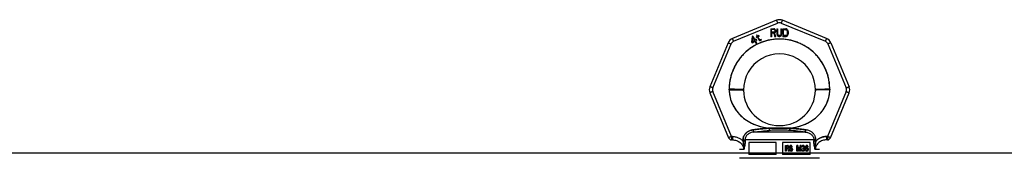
# Model space of a CAD drawing. Header units: millimetres. Extents: x 0 to 297, y 0 to 210.
# Tile 10 of 23: x 118.86 to 143.52, y 182.16 to 185.64. Entities that reach past the tile are written whole.
import ezdxf

# ---------------------------------------------------------------- set-up
doc = ezdxf.new("R2010")
doc.units = ezdxf.units.MM
doc.header["$LTSCALE"] = 16.335
doc.layers.get('0').update_dxf_attribs({"linetype": 'CONTINUOUS'})
doc.layers.add('001-M31079-X02', color=7, linetype='CONTINUOUS')

msp = doc.modelspace()

# ---------------------------------------------------------------- linework, layer by layer
at = {"color": 7, "linetype": 'Continuous'}
msp.add_line((64.232, 182.299), (167.932, 182.299), dxfattribs=at)
at = {"layer": '001-M31079-X02', "color": 9, "linetype": 'Continuous'}
for p, q in [((137.809, 185.622), (136.707, 185.165)), ((136.737, 185.094), (137.84, 185.551)), ((137.931, 185.551), (139.034, 185.094)), ((139.064, 185.165), (137.962, 185.622)), ((136.599, 185.057), (136.142, 183.955)), ((136.216, 183.927), (136.672, 185.029)), ((139.098, 185.029), (139.555, 183.927)), ((139.172, 185.057), (139.629, 183.955)), ((136.142, 183.802), (136.611, 182.67)), ((136.684, 182.706), (136.216, 183.835)), ((136.626, 183.877), (136.625, 183.89)), ((139.555, 183.835), (139.087, 182.706)), ((139.145, 183.89), (139.145, 183.877)), ((139.16, 182.67), (139.629, 183.802)), ((137.242, 182.819), (137.234, 182.876)), ((138.529, 182.819), (137.242, 182.819)), ((137.624, 182.915), (137.628, 182.858)), ((137.624, 182.915), (137.628, 182.858)), ((138.143, 182.858), (138.147, 182.915)), ((138.147, 182.915), (138.143, 182.858)), ((138.537, 182.876), (138.529, 182.819)), ((138.529, 182.819), (138.537, 182.876)), ((136.684, 182.706), (136.684, 182.623)), ((136.711, 182.706), (136.684, 182.706)), ((136.711, 182.623), (136.684, 182.623)), ((136.711, 182.706), (136.711, 182.623)), ((136.973, 182.619), (136.974, 182.593)), ((138.746, 182.621), (137.025, 182.621)), ((138.797, 182.593), (138.798, 182.619)), ((139.06, 182.706), (139.06, 182.623)), ((139.087, 182.706), (139.06, 182.706)), ((139.087, 182.623), (139.06, 182.623)), ((139.087, 182.706), (139.087, 182.623)), ((136.989, 182.383), (136.885, 182.383)), ((138.885, 182.383), (138.782, 182.383))]:
    msp.add_line(p, q, dxfattribs=at)
at = {"layer": '001-M31079-X02', "color": 7, "linetype": 'Continuous'}
for p, q in [((137.198, 185.217), (137.187, 185.078)), ((137.216, 185.227), (137.198, 185.217)), ((137.207, 185.09), (137.215, 185.188)), ((137.215, 185.188), (137.256, 185.118)), ((137.273, 185.128), (137.216, 185.227)), ((137.323, 185.215), (137.3, 185.202)), ((137.3, 185.202), (137.308, 185.187)), ((137.32, 185.253), (137.306, 185.245)), ((137.306, 185.245), (137.323, 185.215)), ((137.331, 185.201), (137.308, 185.187)), ((137.337, 185.224), (137.32, 185.253)), ((137.331, 185.201), (137.374, 185.127)), ((137.369, 185.242), (137.337, 185.224)), ((137.346, 185.209), (137.377, 185.227)), ((137.384, 185.143), (137.346, 185.209)), ((137.369, 185.242), (137.377, 185.227)), ((137.667, 185.41), (137.667, 185.21)), ((137.667, 185.41), (137.747, 185.41)), ((137.687, 185.21), (137.667, 185.21)), ((137.687, 185.3), (137.687, 185.21)), ((137.744, 185.3), (137.687, 185.3)), ((137.744, 185.3), (137.77, 185.21)), ((137.764, 185.406), (137.747, 185.41)), ((137.764, 185.406), (137.777, 185.393)), ((137.777, 185.317), (137.764, 185.308)), ((137.794, 185.21), (137.764, 185.308)), ((137.794, 185.21), (137.77, 185.21)), ((137.777, 185.393), (137.787, 185.376)), ((137.787, 185.334), (137.777, 185.317)), ((137.787, 185.376), (137.79, 185.363)), ((137.79, 185.346), (137.787, 185.334)), ((137.79, 185.363), (137.79, 185.346)), ((137.82, 185.41), (137.82, 185.278)), ((137.82, 185.41), (137.84, 185.41)), ((137.82, 185.278), (137.824, 185.257)), ((137.824, 185.257), (137.83, 185.24)), ((137.83, 185.24), (137.844, 185.223)), ((137.84, 185.41), (137.84, 185.278)), ((137.84, 185.278), (137.844, 185.261)), ((137.844, 185.261), (137.85, 185.248)), ((137.857, 185.214), (137.844, 185.223)), ((137.85, 185.248), (137.86, 185.24)), ((137.874, 185.21), (137.857, 185.214)), ((137.874, 185.236), (137.86, 185.24)), ((137.874, 185.236), (137.887, 185.236)), ((137.887, 185.21), (137.874, 185.21)), ((137.9, 185.24), (137.887, 185.236)), ((137.904, 185.214), (137.887, 185.21)), ((137.91, 185.248), (137.9, 185.24)), ((137.917, 185.223), (137.904, 185.214)), ((137.917, 185.261), (137.91, 185.248)), ((137.92, 185.278), (137.917, 185.261)), ((137.93, 185.24), (137.917, 185.223)), ((137.92, 185.41), (137.92, 185.278)), ((137.92, 185.41), (137.94, 185.41)), ((137.937, 185.257), (137.93, 185.24)), ((137.937, 185.257), (137.94, 185.278)), ((137.94, 185.41), (137.94, 185.278)), ((137.967, 185.41), (137.967, 185.21)), ((137.967, 185.41), (138.047, 185.41)), ((138.047, 185.21), (137.967, 185.21)), ((138.064, 185.406), (138.047, 185.41)), ((138.064, 185.214), (138.047, 185.21)), ((138.077, 185.397), (138.064, 185.406)), ((138.077, 185.223), (138.064, 185.214)), ((138.077, 185.397), (138.09, 185.38)), ((138.09, 185.24), (138.077, 185.223)), ((138.09, 185.38), (138.097, 185.363)), ((138.097, 185.257), (138.09, 185.24)), ((138.1, 185.342), (138.097, 185.363)), ((138.097, 185.257), (138.1, 185.278)), ((138.1, 185.342), (138.1, 185.278)), ((137.187, 185.078), (137.199, 185.056)), ((137.199, 185.056), (137.269, 185.096)), ((137.256, 185.118), (137.207, 185.09)), ((137.269, 185.096), (137.296, 185.048)), ((137.302, 185.145), (137.273, 185.128)), ((137.315, 185.122), (137.286, 185.106)), ((137.316, 185.054), (137.286, 185.106)), ((137.296, 185.048), (137.316, 185.048)), ((137.315, 185.122), (137.302, 185.145)), ((137.374, 185.127), (137.388, 185.116)), ((137.384, 185.143), (137.393, 185.133)), ((137.388, 185.116), (137.401, 185.113)), ((137.406, 185.131), (137.393, 185.133)), ((137.401, 185.113), (137.412, 185.115)), ((137.423, 185.136), (137.406, 185.131)), ((137.431, 185.121), (137.412, 185.115)), ((137.423, 185.136), (137.431, 185.121)), ((136.625, 183.89), (136.626, 183.877)), ((139.145, 183.877), (139.145, 183.89)), ((136.974, 182.619), (136.974, 182.593)), ((138.798, 182.619), (138.797, 182.593))]:
    msp.add_line(p, q, dxfattribs=at)
at = {"layer": '001-M31079-X02', "color": 6, "linetype": 'Continuous'}
for p, q in [((137.687, 185.325), (137.687, 185.389)), ((137.75, 185.389), (137.687, 185.389)), ((137.75, 185.325), (137.687, 185.325)), ((137.75, 185.389), (137.76, 185.385)), ((137.76, 185.329), (137.75, 185.325)), ((137.76, 185.385), (137.767, 185.376)), ((137.767, 185.338), (137.76, 185.329)), ((137.767, 185.376), (137.77, 185.363)), ((137.77, 185.351), (137.767, 185.338)), ((137.77, 185.363), (137.77, 185.351)), ((137.987, 185.236), (137.987, 185.385)), ((138.047, 185.385), (137.987, 185.385)), ((138.047, 185.236), (137.987, 185.236)), ((138.047, 185.385), (138.06, 185.38)), ((138.06, 185.24), (138.047, 185.236)), ((138.06, 185.38), (138.07, 185.372)), ((138.07, 185.248), (138.06, 185.24)), ((138.07, 185.372), (138.077, 185.359)), ((138.077, 185.261), (138.07, 185.248)), ((138.077, 185.359), (138.08, 185.342)), ((138.08, 185.278), (138.077, 185.261)), ((138.08, 185.342), (138.08, 185.278)), ((137.025, 182.621), (137.026, 182.595)), ((137.115, 182.559), (137.115, 182.259)), ((137.805, 182.559), (137.115, 182.559)), ((137.805, 182.259), (137.805, 182.559)), ((137.965, 182.559), (137.965, 182.259)), ((138.656, 182.559), (137.965, 182.559)), ((138.036, 182.34), (138.036, 182.48)), ((138.036, 182.48), (138.091, 182.48)), ((138.041, 182.34), (138.041, 182.48)), ((138.096, 182.477), (138.086, 182.48)), ((138.101, 182.477), (138.091, 182.48)), ((138.101, 182.477), (138.096, 182.477)), ((138.105, 182.468), (138.096, 182.477)), ((138.109, 182.468), (138.101, 182.477)), ((138.156, 182.477), (138.148, 182.471)), ((138.161, 182.477), (138.153, 182.471)), ((138.165, 182.48), (138.156, 182.477)), ((138.161, 182.477), (138.156, 182.477)), ((138.169, 182.48), (138.161, 182.477)), ((138.18, 182.48), (138.165, 182.48)), ((138.185, 182.477), (138.175, 182.48)), ((138.19, 182.477), (138.18, 182.48)), ((138.19, 182.477), (138.185, 182.477)), ((138.194, 182.468), (138.185, 182.477)), ((138.198, 182.468), (138.19, 182.477)), ((138.324, 182.34), (138.324, 182.48)), ((138.347, 182.48), (138.324, 182.48)), ((138.329, 182.48), (138.329, 182.34)), ((138.374, 182.354), (138.343, 182.48)), ((138.378, 182.354), (138.347, 182.48)), ((138.405, 182.48), (138.374, 182.354)), ((138.409, 182.48), (138.378, 182.354)), ((138.428, 182.48), (138.405, 182.48)), ((138.423, 182.48), (138.423, 182.34)), ((138.428, 182.34), (138.428, 182.48)), ((138.461, 182.477), (138.452, 182.471)), ((138.465, 182.477), (138.457, 182.471)), ((138.475, 182.48), (138.461, 182.477)), ((138.465, 182.477), (138.461, 182.477)), ((138.48, 182.48), (138.465, 182.477)), ((138.484, 182.48), (138.475, 182.48)), ((138.494, 182.477), (138.479, 182.48)), ((138.498, 182.477), (138.484, 182.48)), ((138.498, 182.477), (138.494, 182.477)), ((138.502, 182.471), (138.494, 182.477)), ((138.507, 182.471), (138.498, 182.477)), ((138.554, 182.477), (138.543, 182.468)), ((138.558, 182.477), (138.548, 182.468)), ((138.564, 182.48), (138.554, 182.477)), ((138.558, 182.477), (138.554, 182.477)), ((138.569, 182.48), (138.558, 182.477)), ((138.577, 182.48), (138.564, 182.48)), ((138.583, 182.477), (138.572, 182.48)), ((138.587, 182.477), (138.577, 182.48)), ((138.587, 182.477), (138.583, 182.477)), ((138.593, 182.468), (138.583, 182.477)), ((138.598, 182.468), (138.587, 182.477)), ((138.656, 182.259), (138.656, 182.559)), ((138.746, 182.621), (138.745, 182.595)), ((137.805, 182.259), (137.115, 182.259)), ((138.656, 182.259), (137.965, 182.259)), ((138.053, 182.34), (138.036, 182.34)), ((138.049, 182.465), (138.049, 182.42)), ((138.093, 182.465), (138.049, 182.465)), ((138.049, 182.42), (138.093, 182.42)), ((138.049, 182.402), (138.049, 182.34)), ((138.088, 182.402), (138.049, 182.402)), ((138.053, 182.42), (138.053, 182.465)), ((138.053, 182.402), (138.053, 182.34)), ((138.084, 182.402), (138.1, 182.34)), ((138.088, 182.465), (138.094, 182.462)), ((138.094, 182.423), (138.088, 182.42)), ((138.088, 182.402), (138.105, 182.34)), ((138.093, 182.465), (138.099, 182.462)), ((138.099, 182.423), (138.093, 182.42)), ((138.099, 182.462), (138.094, 182.462)), ((138.094, 182.462), (138.098, 182.456)), ((138.098, 182.429), (138.094, 182.423)), ((138.099, 182.423), (138.094, 182.423)), ((138.096, 182.408), (138.105, 182.414)), ((138.101, 182.408), (138.096, 182.408)), ((138.115, 182.34), (138.096, 182.408)), ((138.103, 182.456), (138.098, 182.456)), ((138.098, 182.456), (138.1, 182.447)), ((138.1, 182.438), (138.098, 182.429)), ((138.103, 182.429), (138.098, 182.429)), ((138.099, 182.462), (138.103, 182.456)), ((138.103, 182.429), (138.099, 182.423)), ((138.1, 182.438), (138.1, 182.447)), ((138.105, 182.447), (138.1, 182.447)), ((138.105, 182.438), (138.1, 182.438)), ((138.12, 182.34), (138.1, 182.34)), ((138.101, 182.408), (138.109, 182.414)), ((138.12, 182.34), (138.101, 182.408)), ((138.103, 182.456), (138.105, 182.447)), ((138.105, 182.438), (138.103, 182.429)), ((138.109, 182.468), (138.105, 182.468)), ((138.111, 182.456), (138.105, 182.468)), ((138.105, 182.447), (138.105, 182.438)), ((138.105, 182.414), (138.111, 182.426)), ((138.109, 182.414), (138.105, 182.414)), ((138.115, 182.456), (138.109, 182.468)), ((138.109, 182.414), (138.115, 182.426)), ((138.115, 182.456), (138.111, 182.456)), ((138.113, 182.447), (138.111, 182.456)), ((138.111, 182.426), (138.113, 182.435)), ((138.115, 182.426), (138.111, 182.426)), ((138.113, 182.447), (138.113, 182.435)), ((138.117, 182.447), (138.113, 182.447)), ((138.117, 182.435), (138.113, 182.435)), ((138.117, 182.447), (138.115, 182.456)), ((138.115, 182.426), (138.117, 182.435)), ((138.117, 182.447), (138.117, 182.435)), ((138.148, 182.378), (138.131, 182.378)), ((138.131, 182.378), (138.134, 182.366)), ((138.138, 182.366), (138.134, 182.366)), ((138.134, 182.366), (138.14, 182.351)), ((138.136, 182.378), (138.138, 182.366)), ((138.14, 182.459), (138.138, 182.447)), ((138.138, 182.435), (138.138, 182.447)), ((138.142, 182.447), (138.138, 182.447)), ((138.142, 182.435), (138.138, 182.435)), ((138.138, 182.435), (138.14, 182.423)), ((138.138, 182.366), (138.144, 182.351)), ((138.148, 182.471), (138.14, 182.459)), ((138.144, 182.459), (138.14, 182.459)), ((138.144, 182.423), (138.14, 182.423)), ((138.14, 182.423), (138.148, 182.411)), ((138.144, 182.351), (138.14, 182.351)), ((138.14, 182.351), (138.15, 182.343)), ((138.144, 182.459), (138.142, 182.447)), ((138.142, 182.447), (138.142, 182.435)), ((138.142, 182.435), (138.144, 182.423)), ((138.153, 182.471), (138.144, 182.459)), ((138.144, 182.423), (138.153, 182.411)), ((138.146, 182.369), (138.144, 182.378)), ((138.144, 182.351), (138.155, 182.343)), ((138.151, 182.369), (138.146, 182.369)), ((138.152, 182.36), (138.146, 182.369)), ((138.153, 182.471), (138.148, 182.471)), ((138.153, 182.411), (138.148, 182.411)), ((138.148, 182.411), (138.156, 182.405)), ((138.151, 182.369), (138.148, 182.378)), ((138.15, 182.444), (138.152, 182.453)), ((138.15, 182.444), (138.15, 182.438)), ((138.155, 182.444), (138.15, 182.444)), ((138.155, 182.438), (138.15, 182.438)), ((138.152, 182.429), (138.15, 182.438)), ((138.155, 182.343), (138.15, 182.343)), ((138.15, 182.343), (138.16, 182.34)), ((138.157, 182.36), (138.151, 182.369)), ((138.152, 182.453), (138.158, 182.459)), ((138.157, 182.453), (138.152, 182.453)), ((138.157, 182.429), (138.152, 182.429)), ((138.158, 182.423), (138.152, 182.429)), ((138.157, 182.36), (138.152, 182.36)), ((138.16, 182.357), (138.152, 182.36)), ((138.153, 182.411), (138.161, 182.405)), ((138.155, 182.444), (138.157, 182.453)), ((138.155, 182.438), (138.155, 182.444)), ((138.157, 182.429), (138.155, 182.438)), ((138.155, 182.343), (138.165, 182.34)), ((138.161, 182.405), (138.156, 182.405)), ((138.156, 182.405), (138.165, 182.402)), ((138.157, 182.453), (138.163, 182.459)), ((138.163, 182.423), (138.157, 182.429)), ((138.165, 182.357), (138.157, 182.36)), ((138.158, 182.459), (138.165, 182.462)), ((138.163, 182.459), (138.158, 182.459)), ((138.163, 182.423), (138.158, 182.423)), ((138.165, 182.42), (138.158, 182.423)), ((138.182, 182.357), (138.16, 182.357)), ((138.182, 182.34), (138.16, 182.34)), ((138.161, 182.405), (138.169, 182.402)), ((138.163, 182.459), (138.169, 182.462)), ((138.169, 182.42), (138.163, 182.423)), ((138.182, 182.462), (138.165, 182.462)), ((138.182, 182.42), (138.165, 182.42)), ((138.182, 182.402), (138.165, 182.402)), ((138.177, 182.462), (138.183, 182.459)), ((138.187, 182.417), (138.177, 182.42)), ((138.177, 182.402), (138.185, 182.399)), ((138.185, 182.36), (138.177, 182.357)), ((138.177, 182.34), (138.187, 182.343)), ((138.182, 182.462), (138.188, 182.459)), ((138.192, 182.417), (138.182, 182.42)), ((138.182, 182.402), (138.19, 182.399)), ((138.19, 182.36), (138.182, 182.357)), ((138.182, 182.34), (138.192, 182.343)), ((138.188, 182.459), (138.183, 182.459)), ((138.183, 182.459), (138.187, 182.453)), ((138.19, 182.399), (138.185, 182.399)), ((138.185, 182.399), (138.191, 182.393)), ((138.191, 182.366), (138.185, 182.36)), ((138.19, 182.36), (138.185, 182.36)), ((138.192, 182.453), (138.187, 182.453)), ((138.187, 182.453), (138.189, 182.447)), ((138.192, 182.417), (138.187, 182.417)), ((138.196, 182.411), (138.187, 182.417)), ((138.187, 182.343), (138.196, 182.349)), ((138.192, 182.343), (138.187, 182.343)), ((138.188, 182.459), (138.192, 182.453)), ((138.189, 182.447), (138.206, 182.447)), ((138.19, 182.399), (138.196, 182.393)), ((138.196, 182.366), (138.19, 182.36)), ((138.196, 182.393), (138.191, 182.393)), ((138.191, 182.393), (138.196, 182.384)), ((138.196, 182.375), (138.191, 182.366)), ((138.196, 182.366), (138.191, 182.366)), ((138.192, 182.453), (138.194, 182.447)), ((138.2, 182.411), (138.192, 182.417)), ((138.192, 182.343), (138.2, 182.349)), ((138.198, 182.468), (138.194, 182.468)), ((138.2, 182.456), (138.194, 182.468)), ((138.2, 182.411), (138.196, 182.411)), ((138.204, 182.399), (138.196, 182.411)), ((138.196, 182.393), (138.2, 182.384)), ((138.196, 182.375), (138.196, 182.384)), ((138.2, 182.384), (138.196, 182.384)), ((138.2, 182.375), (138.196, 182.366)), ((138.2, 182.375), (138.196, 182.375)), ((138.196, 182.349), (138.204, 182.36)), ((138.2, 182.349), (138.196, 182.349)), ((138.204, 182.456), (138.198, 182.468)), ((138.204, 182.456), (138.2, 182.456)), ((138.202, 182.447), (138.2, 182.456)), ((138.209, 182.399), (138.2, 182.411)), ((138.2, 182.384), (138.2, 182.375)), ((138.2, 182.349), (138.209, 182.36)), ((138.206, 182.447), (138.204, 182.456)), ((138.209, 182.399), (138.204, 182.399)), ((138.208, 182.387), (138.204, 182.399)), ((138.204, 182.36), (138.208, 182.372)), ((138.209, 182.36), (138.204, 182.36)), ((138.208, 182.387), (138.208, 182.372)), ((138.213, 182.387), (138.208, 182.387)), ((138.213, 182.372), (138.208, 182.372)), ((138.213, 182.387), (138.209, 182.399)), ((138.209, 182.36), (138.213, 182.372)), ((138.213, 182.372), (138.213, 182.387)), ((138.341, 182.34), (138.324, 182.34)), ((138.336, 182.45), (138.336, 182.34)), ((138.341, 182.45), (138.336, 182.45)), ((138.336, 182.45), (138.365, 182.34)), ((138.341, 182.34), (138.341, 182.45)), ((138.341, 182.45), (138.37, 182.34)), ((138.387, 182.34), (138.365, 182.34)), ((138.378, 182.354), (138.374, 182.354)), ((138.382, 182.34), (138.411, 182.45)), ((138.387, 182.34), (138.415, 182.45)), ((138.411, 182.34), (138.411, 182.45)), ((138.415, 182.45), (138.411, 182.45)), ((138.428, 182.34), (138.411, 182.34)), ((138.415, 182.45), (138.415, 182.34)), ((138.455, 182.372), (138.44, 182.372)), ((138.44, 182.372), (138.442, 182.363)), ((138.444, 182.459), (138.442, 182.447)), ((138.457, 182.447), (138.442, 182.447)), ((138.447, 182.363), (138.442, 182.363)), ((138.442, 182.363), (138.446, 182.354)), ((138.452, 182.471), (138.444, 182.459)), ((138.449, 182.459), (138.444, 182.459)), ((138.444, 182.372), (138.447, 182.363)), ((138.451, 182.354), (138.446, 182.354)), ((138.446, 182.354), (138.452, 182.349)), ((138.449, 182.459), (138.447, 182.447)), ((138.447, 182.363), (138.451, 182.354)), ((138.457, 182.471), (138.449, 182.459)), ((138.452, 182.366), (138.45, 182.372)), ((138.451, 182.354), (138.457, 182.349)), ((138.457, 182.471), (138.452, 182.471)), ((138.452, 182.447), (138.456, 182.456)), ((138.457, 182.366), (138.452, 182.366)), ((138.456, 182.36), (138.452, 182.366)), ((138.457, 182.349), (138.452, 182.349)), ((138.452, 182.349), (138.461, 182.343)), ((138.457, 182.366), (138.455, 182.372)), ((138.456, 182.456), (138.463, 182.462)), ((138.461, 182.456), (138.456, 182.456)), ((138.461, 182.36), (138.456, 182.36)), ((138.461, 182.357), (138.456, 182.36)), ((138.457, 182.447), (138.461, 182.456)), ((138.461, 182.36), (138.457, 182.366)), ((138.457, 182.349), (138.465, 182.343)), ((138.461, 182.456), (138.467, 182.462)), ((138.465, 182.357), (138.461, 182.36)), ((138.465, 182.357), (138.461, 182.357)), ((138.471, 182.354), (138.461, 182.357)), ((138.465, 182.343), (138.461, 182.343)), ((138.461, 182.343), (138.469, 182.34)), ((138.463, 182.462), (138.473, 182.465)), ((138.467, 182.462), (138.463, 182.462)), ((138.476, 182.354), (138.465, 182.357)), ((138.465, 182.343), (138.473, 182.34)), ((138.467, 182.462), (138.478, 182.465)), ((138.49, 182.34), (138.469, 182.34)), ((138.488, 182.354), (138.471, 182.354)), ((138.486, 182.465), (138.473, 182.465)), ((138.473, 182.405), (138.473, 182.417)), ((138.486, 182.417), (138.473, 182.417)), ((138.486, 182.405), (138.473, 182.405)), ((138.478, 182.417), (138.478, 182.405)), ((138.481, 182.465), (138.492, 182.462)), ((138.494, 182.423), (138.481, 182.417)), ((138.481, 182.405), (138.494, 182.402)), ((138.494, 182.357), (138.483, 182.354)), ((138.485, 182.34), (138.494, 182.343)), ((138.486, 182.465), (138.496, 182.462)), ((138.498, 182.423), (138.486, 182.417)), ((138.486, 182.405), (138.498, 182.402)), ((138.498, 182.357), (138.488, 182.354)), ((138.49, 182.34), (138.498, 182.343)), ((138.496, 182.462), (138.492, 182.462)), ((138.492, 182.462), (138.498, 182.456)), ((138.498, 182.429), (138.494, 182.423)), ((138.498, 182.423), (138.494, 182.423)), ((138.498, 182.402), (138.494, 182.402)), ((138.494, 182.402), (138.5, 182.396)), ((138.498, 182.36), (138.494, 182.357)), ((138.498, 182.357), (138.494, 182.357)), ((138.494, 182.343), (138.502, 182.349)), ((138.498, 182.343), (138.494, 182.343)), ((138.496, 182.462), (138.502, 182.456)), ((138.502, 182.456), (138.498, 182.456)), ((138.498, 182.456), (138.502, 182.447)), ((138.502, 182.441), (138.498, 182.429)), ((138.502, 182.429), (138.498, 182.423)), ((138.502, 182.429), (138.498, 182.429)), ((138.498, 182.411), (138.506, 182.42)), ((138.502, 182.411), (138.498, 182.411)), ((138.508, 182.405), (138.498, 182.411)), ((138.498, 182.402), (138.504, 182.396)), ((138.502, 182.366), (138.498, 182.36)), ((138.502, 182.36), (138.498, 182.357)), ((138.502, 182.36), (138.498, 182.36)), ((138.498, 182.343), (138.507, 182.349)), ((138.504, 182.396), (138.5, 182.396)), ((138.5, 182.396), (138.504, 182.384)), ((138.507, 182.471), (138.502, 182.471)), ((138.51, 182.459), (138.502, 182.471)), ((138.502, 182.456), (138.507, 182.447)), ((138.502, 182.441), (138.502, 182.447)), ((138.507, 182.447), (138.502, 182.447)), ((138.507, 182.441), (138.502, 182.429)), ((138.507, 182.441), (138.502, 182.441)), ((138.502, 182.411), (138.511, 182.42)), ((138.513, 182.405), (138.502, 182.411)), ((138.504, 182.372), (138.502, 182.366)), ((138.507, 182.366), (138.502, 182.36)), ((138.507, 182.366), (138.502, 182.366)), ((138.502, 182.349), (138.508, 182.354)), ((138.507, 182.349), (138.502, 182.349)), ((138.504, 182.396), (138.509, 182.384)), ((138.504, 182.372), (138.504, 182.384)), ((138.509, 182.384), (138.504, 182.384)), ((138.509, 182.372), (138.504, 182.372)), ((138.506, 182.42), (138.51, 182.429)), ((138.511, 182.42), (138.506, 182.42)), ((138.515, 182.459), (138.507, 182.471)), ((138.507, 182.447), (138.507, 182.441)), ((138.509, 182.372), (138.507, 182.366)), ((138.507, 182.349), (138.513, 182.354)), ((138.513, 182.405), (138.508, 182.405)), ((138.512, 182.396), (138.508, 182.405)), ((138.508, 182.354), (138.512, 182.363)), ((138.513, 182.354), (138.508, 182.354)), ((138.509, 182.384), (138.509, 182.372)), ((138.515, 182.459), (138.51, 182.459)), ((138.512, 182.447), (138.51, 182.459)), ((138.51, 182.429), (138.512, 182.441)), ((138.515, 182.429), (138.51, 182.429)), ((138.511, 182.42), (138.515, 182.429)), ((138.512, 182.447), (138.512, 182.441)), ((138.517, 182.447), (138.512, 182.447)), ((138.517, 182.441), (138.512, 182.441)), ((138.517, 182.396), (138.512, 182.396)), ((138.514, 182.384), (138.512, 182.396)), ((138.512, 182.363), (138.514, 182.372)), ((138.512, 182.363), (138.517, 182.363)), ((138.517, 182.396), (138.513, 182.405)), ((138.513, 182.354), (138.517, 182.363)), ((138.514, 182.384), (138.514, 182.372)), ((138.519, 182.384), (138.514, 182.384)), ((138.519, 182.372), (138.514, 182.372)), ((138.517, 182.447), (138.515, 182.459)), ((138.515, 182.429), (138.517, 182.441)), ((138.517, 182.441), (138.517, 182.447)), ((138.519, 182.384), (138.517, 182.396)), ((138.517, 182.363), (138.519, 182.372)), ((138.519, 182.372), (138.519, 182.384)), ((138.533, 182.441), (138.531, 182.42)), ((138.531, 182.399), (138.531, 182.42)), ((138.536, 182.42), (138.531, 182.42)), ((138.536, 182.399), (138.531, 182.399)), ((138.531, 182.399), (138.533, 182.378)), ((138.537, 182.456), (138.533, 182.441)), ((138.538, 182.441), (138.533, 182.441)), ((138.538, 182.378), (138.533, 182.378)), ((138.533, 182.378), (138.537, 182.363)), ((138.538, 182.441), (138.536, 182.42)), ((138.536, 182.42), (138.536, 182.399)), ((138.536, 182.399), (138.538, 182.378)), ((138.543, 182.468), (138.537, 182.456)), ((138.542, 182.456), (138.537, 182.456)), ((138.542, 182.363), (138.537, 182.363)), ((138.537, 182.363), (138.543, 182.351)), ((138.542, 182.456), (138.538, 182.441)), ((138.538, 182.378), (138.542, 182.363)), ((138.541, 182.42), (138.543, 182.438)), ((138.554, 182.426), (138.541, 182.414)), ((138.541, 182.42), (138.541, 182.414)), ((138.546, 182.42), (138.541, 182.42)), ((138.546, 182.414), (138.541, 182.414)), ((138.548, 182.468), (138.542, 182.456)), ((138.542, 182.363), (138.548, 182.351)), ((138.548, 182.468), (138.543, 182.468)), ((138.543, 182.438), (138.545, 182.447)), ((138.548, 182.438), (138.543, 182.438)), ((138.543, 182.39), (138.545, 182.399)), ((138.543, 182.39), (138.543, 182.381)), ((138.548, 182.39), (138.543, 182.39)), ((138.548, 182.381), (138.543, 182.381)), ((138.545, 182.372), (138.543, 182.381)), ((138.548, 182.351), (138.543, 182.351)), ((138.543, 182.351), (138.554, 182.343)), ((138.545, 182.447), (138.55, 182.456)), ((138.55, 182.447), (138.545, 182.447)), ((138.545, 182.399), (138.55, 182.405)), ((138.55, 182.399), (138.545, 182.399)), ((138.55, 182.372), (138.545, 182.372)), ((138.55, 182.363), (138.545, 182.372)), ((138.546, 182.42), (138.548, 182.438)), ((138.558, 182.426), (138.546, 182.414)), ((138.546, 182.414), (138.546, 182.42)), ((138.548, 182.438), (138.55, 182.447)), ((138.548, 182.39), (138.55, 182.399)), ((138.548, 182.381), (138.548, 182.39)), ((138.55, 182.372), (138.548, 182.381)), ((138.548, 182.351), (138.558, 182.343)), ((138.55, 182.456), (138.556, 182.462)), ((138.55, 182.447), (138.554, 182.456)), ((138.554, 182.456), (138.55, 182.456)), ((138.55, 182.405), (138.556, 182.411)), ((138.55, 182.399), (138.554, 182.405)), ((138.554, 182.405), (138.55, 182.405)), ((138.554, 182.363), (138.55, 182.372)), ((138.554, 182.363), (138.55, 182.363)), ((138.556, 182.357), (138.55, 182.363)), ((138.554, 182.456), (138.56, 182.462)), ((138.564, 182.429), (138.554, 182.426)), ((138.558, 182.426), (138.554, 182.426)), ((138.554, 182.405), (138.56, 182.411)), ((138.56, 182.357), (138.554, 182.363)), ((138.558, 182.343), (138.554, 182.343)), ((138.554, 182.343), (138.564, 182.34)), ((138.556, 182.462), (138.562, 182.465)), ((138.56, 182.462), (138.556, 182.462)), ((138.556, 182.411), (138.562, 182.414)), ((138.56, 182.411), (138.556, 182.411)), ((138.56, 182.357), (138.556, 182.357)), ((138.562, 182.354), (138.556, 182.357)), ((138.569, 182.429), (138.558, 182.426)), ((138.558, 182.343), (138.569, 182.34)), ((138.56, 182.462), (138.567, 182.465)), ((138.56, 182.411), (138.567, 182.414)), ((138.567, 182.354), (138.56, 182.357)), ((138.579, 182.465), (138.562, 182.465)), ((138.581, 182.414), (138.562, 182.414)), ((138.581, 182.354), (138.562, 182.354)), ((138.579, 182.429), (138.564, 182.429)), ((138.579, 182.34), (138.564, 182.34)), ((138.574, 182.465), (138.581, 182.462)), ((138.585, 182.426), (138.574, 182.429)), ((138.574, 182.34), (138.585, 182.343)), ((138.576, 182.414), (138.583, 182.411)), ((138.583, 182.357), (138.576, 182.354)), ((138.579, 182.465), (138.585, 182.462)), ((138.589, 182.426), (138.579, 182.429)), ((138.579, 182.34), (138.589, 182.343)), ((138.585, 182.462), (138.581, 182.462)), ((138.581, 182.462), (138.587, 182.456)), ((138.581, 182.414), (138.587, 182.411)), ((138.587, 182.357), (138.581, 182.354)), ((138.587, 182.411), (138.583, 182.411)), ((138.583, 182.411), (138.589, 182.405)), ((138.589, 182.363), (138.583, 182.357)), ((138.587, 182.357), (138.583, 182.357)), ((138.585, 182.462), (138.591, 182.456)), ((138.589, 182.426), (138.585, 182.426)), ((138.595, 182.417), (138.585, 182.426)), ((138.585, 182.343), (138.595, 182.351)), ((138.589, 182.343), (138.585, 182.343)), ((138.591, 182.456), (138.587, 182.456)), ((138.587, 182.456), (138.591, 182.447)), ((138.587, 182.411), (138.593, 182.405)), ((138.593, 182.363), (138.587, 182.357)), ((138.6, 182.417), (138.589, 182.426)), ((138.593, 182.405), (138.589, 182.405)), ((138.589, 182.405), (138.593, 182.399)), ((138.593, 182.372), (138.589, 182.363)), ((138.593, 182.363), (138.589, 182.363)), ((138.589, 182.343), (138.6, 182.351)), ((138.591, 182.456), (138.596, 182.447)), ((138.606, 182.447), (138.591, 182.447)), ((138.598, 182.468), (138.593, 182.468)), ((138.599, 182.456), (138.593, 182.468)), ((138.593, 182.405), (138.598, 182.399)), ((138.598, 182.399), (138.593, 182.399)), ((138.593, 182.399), (138.595, 182.39)), ((138.595, 182.381), (138.593, 182.372)), ((138.598, 182.372), (138.593, 182.363)), ((138.598, 182.372), (138.593, 182.372)), ((138.595, 182.417), (138.6, 182.417)), ((138.601, 182.408), (138.595, 182.417)), ((138.595, 182.381), (138.595, 182.39)), ((138.595, 182.39), (138.6, 182.39)), ((138.6, 182.381), (138.595, 182.381)), ((138.595, 182.351), (138.601, 182.363)), ((138.6, 182.351), (138.595, 182.351)), ((138.604, 182.456), (138.598, 182.468)), ((138.598, 182.399), (138.6, 182.39)), ((138.6, 182.381), (138.598, 182.372)), ((138.604, 182.456), (138.599, 182.456)), ((138.601, 182.447), (138.599, 182.456)), ((138.606, 182.408), (138.6, 182.417)), ((138.6, 182.39), (138.6, 182.381)), ((138.6, 182.351), (138.606, 182.363)), ((138.606, 182.408), (138.601, 182.408)), ((138.605, 182.393), (138.601, 182.408)), ((138.601, 182.363), (138.605, 182.378)), ((138.606, 182.363), (138.601, 182.363)), ((138.606, 182.447), (138.604, 182.456)), ((138.605, 182.393), (138.605, 182.378)), ((138.61, 182.393), (138.605, 182.393)), ((138.61, 182.378), (138.605, 182.378)), ((138.61, 182.393), (138.606, 182.408)), ((138.606, 182.363), (138.61, 182.378)), ((138.61, 182.378), (138.61, 182.393)), ((138.885, 182.159), (136.885, 182.159))]:
    msp.add_line(p, q, dxfattribs=at)
at = {"layer": '001-M31079-X02', "color": 9, "linetype": 'Continuous'}
for centre, radius, start, end in [((137.885, 185.437), 0.2, 67.5, 112.5), ((137.885, 185.44), 0.12, 67.5027, 112.4973), ((136.783, 184.981), 0.2, 112.5, 157.5), ((137.885, 183.89), 1.26, 359.9999, 180.0001), ((136.783, 184.983), 0.12, 112.5027, 157.4973), ((138.988, 184.983), 0.12, 22.5027, 67.4973), ((138.988, 184.981), 0.2, 22.5, 67.5), ((136.327, 183.879), 0.2, 157.5, 202.5), ((139.444, 183.879), 0.2, 337.5, 22.5), ((136.327, 183.881), 0.12, 157.5027, 202.4973), ((137.885, 183.879), 0.9, 180.6298, 359.3702), ((139.444, 183.881), 0.12, 337.5027, 22.4973), ((137.885, 293.166), 110.251, 269.86427, 270.13573), ((136.684, 182.703), 0.08, 202.5, 270), ((139.087, 182.703), 0.08, 270, 337.5)]:
    msp.add_arc(centre, radius, start, end, dxfattribs=at)
at = {"layer": '001-M31079-X02', "color": 6, "linetype": 'Continuous'}
msp.add_arc((137.885, 183.879), 0.9, 359.3702, 180.6298, dxfattribs=at)
at = {"layer": '001-M31079-X02', "color": 7, "linetype": 'Continuous'}
for start, end in [(180.0001, 180.6298), (359.3702, 360)]:
    msp.add_arc((137.885, 183.89), 1.26, start, end, dxfattribs=at)
at = {"layer": '001-M31079-X02', "color": 9, "linetype": 'Continuous'}
for points, knots in [([(137.809, 185.622), (137.81, 185.623), (137.811, 185.616), (137.814, 185.612), (137.817, 185.605), (137.82, 185.596), (137.825, 185.586), (137.829, 185.575), (137.834, 185.563), (137.838, 185.555), (137.84, 185.551)], [0, 0, 0, 0, 0.059983, 0.133152, 0.232556, 0.355295, 0.497786, 0.655866, 0.824917, 1, 1, 1, 1]), ([(137.931, 185.551), (137.933, 185.555), (137.937, 185.563), (137.942, 185.575), (137.946, 185.586), (137.951, 185.596), (137.954, 185.605), (137.957, 185.612), (137.96, 185.616), (137.961, 185.623), (137.962, 185.622)], [0, 0, 0, 0, 0.175075, 0.344128, 0.502209, 0.644701, 0.767442, 0.866847, 0.940017, 1, 1, 1, 1]), ([(136.599, 185.057), (136.599, 185.059), (136.604, 185.055), (136.609, 185.054), (136.617, 185.051), (136.626, 185.048), (136.636, 185.044), (136.648, 185.039), (136.66, 185.034), (136.668, 185.031), (136.672, 185.029)], [0, 0, 0, 0, 0.060939, 0.13446, 0.234172, 0.357122, 0.499648, 0.657498, 0.82596, 1, 1, 1, 1]), ([(136.737, 185.094), (136.736, 185.098), (136.732, 185.107), (136.727, 185.119), (136.723, 185.13), (136.718, 185.14), (136.714, 185.148), (136.712, 185.156), (136.709, 185.16), (136.708, 185.166), (136.707, 185.165)], [0, 0, 0, 0, 0.175076, 0.344129, 0.50221, 0.644702, 0.767443, 0.866847, 0.940017, 1, 1, 1, 1]), ([(139.064, 185.165), (139.063, 185.166), (139.062, 185.16), (139.059, 185.156), (139.056, 185.148), (139.053, 185.14), (139.048, 185.13), (139.044, 185.119), (139.039, 185.107), (139.035, 185.098), (139.034, 185.094)], [0, 0, 0, 0, 0.059982, 0.133151, 0.232555, 0.355294, 0.497785, 0.655865, 0.824916, 1, 1, 1, 1]), ([(139.172, 185.057), (139.172, 185.059), (139.167, 185.055), (139.162, 185.054), (139.154, 185.051), (139.145, 185.048), (139.135, 185.044), (139.123, 185.039), (139.111, 185.034), (139.103, 185.031), (139.098, 185.029)], [0, 0, 0, 0, 0.060939, 0.13446, 0.234172, 0.357122, 0.499648, 0.657499, 0.82596, 1, 1, 1, 1]), ([(136.216, 183.927), (136.212, 183.929), (136.203, 183.932), (136.191, 183.937), (136.18, 183.942), (136.169, 183.946), (136.16, 183.949), (136.153, 183.952), (136.148, 183.953), (136.143, 183.957), (136.142, 183.955)], [0, 0, 0, 0, 0.174033, 0.342496, 0.500347, 0.642875, 0.765826, 0.865539, 0.93906, 1, 1, 1, 1]), ([(139.555, 183.927), (139.559, 183.929), (139.568, 183.932), (139.58, 183.937), (139.591, 183.942), (139.602, 183.946), (139.611, 183.949), (139.618, 183.952), (139.623, 183.953), (139.628, 183.957), (139.629, 183.955)], [0, 0, 0, 0, 0.174042, 0.342505, 0.500355, 0.642882, 0.765831, 0.865542, 0.939062, 1, 1, 1, 1]), ([(136.216, 183.835), (136.212, 183.833), (136.203, 183.83), (136.191, 183.825), (136.179, 183.82), (136.169, 183.815), (136.16, 183.811), (136.152, 183.808), (136.148, 183.805), (136.141, 183.804), (136.142, 183.802)], [0, 0, 0, 0, 0.172813, 0.340679, 0.498422, 0.641178, 0.764549, 0.864741, 0.938687, 1, 1, 1, 1]), ([(136.986, 183.879), (136.986, 183.882), (136.973, 183.881), (136.962, 183.883), (136.944, 183.884), (136.923, 183.885), (136.897, 183.886), (136.867, 183.887), (136.833, 183.888), (136.796, 183.889), (136.756, 183.89), (136.714, 183.89), (136.67, 183.89), (136.64, 183.89), (136.625, 183.89)], [0, 0, 0, 0, 0.02982, 0.064811, 0.111629, 0.171497, 0.24316, 0.326315, 0.419777, 0.524502, 0.635428, 0.753215, 0.877723, 1, 1, 1, 1]), ([(136.625, 183.89), (136.64, 183.89), (136.668, 183.89), (136.711, 183.89), (136.751, 183.89), (136.79, 183.889), (136.826, 183.888), (136.859, 183.888), (136.89, 183.887), (136.917, 183.886), (136.941, 183.884), (136.959, 183.883), (136.973, 183.882), (136.98, 183.88), (136.986, 183.88), (136.986, 183.879)], [0, 0, 0, 0, 0.119288, 0.238247, 0.350571, 0.45599, 0.557349, 0.651027, 0.736645, 0.812439, 0.877767, 0.929425, 0.967654, 0.991452, 1, 1, 1, 1]), ([(136.626, 183.877), (136.626, 183.812), (136.643, 183.682), (136.71, 183.499), (136.813, 183.335), (136.944, 183.196), (137.097, 183.084), (137.265, 183), (137.442, 182.944), (137.563, 182.923), (137.624, 182.915)], [0, 0, 0, 0, 0.128514, 0.256351, 0.383132, 0.508688, 0.633005, 0.756182, 0.878418, 1, 1, 1, 1]), ([(136.626, 183.877), (136.647, 183.877), (136.691, 183.877), (136.757, 183.877), (136.82, 183.877), (136.869, 183.876), (136.903, 183.875), (136.925, 183.875), (136.944, 183.874), (136.959, 183.873), (136.97, 183.872), (136.979, 183.871), (136.983, 183.87), (136.986, 183.869), (136.986, 183.869)], [0, 0, 0, 0, 0.180599, 0.365648, 0.544133, 0.703922, 0.773279, 0.834152, 0.885712, 0.927563, 0.95952, 0.981825, 0.994942, 1, 1, 1, 1]), ([(138.147, 182.915), (138.208, 182.923), (138.329, 182.944), (138.506, 183), (138.674, 183.084), (138.827, 183.196), (138.958, 183.335), (139.06, 183.499), (139.128, 183.682), (139.145, 183.812), (139.145, 183.877)], [0, 0, 0, 0, 0.121582, 0.243818, 0.366995, 0.491312, 0.616868, 0.743649, 0.871486, 1, 1, 1, 1]), ([(139.145, 183.89), (139.131, 183.89), (139.102, 183.89), (139.06, 183.89), (139.02, 183.89), (138.981, 183.889), (138.945, 183.888), (138.912, 183.888), (138.881, 183.887), (138.854, 183.886), (138.83, 183.884), (138.812, 183.883), (138.798, 183.882), (138.791, 183.88), (138.785, 183.88), (138.785, 183.879)], [0, 0, 0, 0, 0.119287, 0.238247, 0.350571, 0.45599, 0.557349, 0.651027, 0.736645, 0.812439, 0.877767, 0.929425, 0.967654, 0.991452, 1, 1, 1, 1]), ([(138.785, 183.879), (138.785, 183.882), (138.798, 183.881), (138.809, 183.883), (138.827, 183.884), (138.848, 183.885), (138.874, 183.886), (138.904, 183.887), (138.938, 183.888), (138.975, 183.889), (139.015, 183.89), (139.057, 183.89), (139.101, 183.89), (139.131, 183.89), (139.145, 183.89)], [0, 0, 0, 0, 0.02982, 0.064811, 0.11163, 0.171497, 0.243161, 0.326316, 0.419778, 0.524502, 0.635429, 0.753216, 0.877724, 1, 1, 1, 1]), ([(139.145, 183.877), (139.124, 183.877), (139.08, 183.877), (139.014, 183.877), (138.951, 183.877), (138.902, 183.876), (138.868, 183.875), (138.846, 183.875), (138.827, 183.874), (138.812, 183.873), (138.801, 183.872), (138.792, 183.871), (138.788, 183.87), (138.785, 183.869), (138.785, 183.869)], [0, 0, 0, 0, 0.180599, 0.365648, 0.544133, 0.703922, 0.773279, 0.834152, 0.885712, 0.927563, 0.95952, 0.981825, 0.994942, 1, 1, 1, 1]), ([(139.555, 183.835), (139.559, 183.833), (139.568, 183.83), (139.58, 183.825), (139.592, 183.82), (139.602, 183.815), (139.611, 183.811), (139.619, 183.808), (139.623, 183.805), (139.63, 183.804), (139.629, 183.802)], [0, 0, 0, 0, 0.172803, 0.34067, 0.498414, 0.641172, 0.764544, 0.864738, 0.938685, 1, 1, 1, 1]), ([(137.234, 182.876), (137.22, 182.874), (137.192, 182.869), (137.154, 182.858), (137.118, 182.843), (137.087, 182.825), (137.06, 182.804), (137.036, 182.781), (137.016, 182.757), (137, 182.731), (136.988, 182.704), (136.979, 182.676), (136.974, 182.648), (136.973, 182.628), (136.974, 182.619)], [0, 0, 0, 0, 0.107248, 0.208031, 0.302685, 0.392012, 0.476842, 0.557967, 0.636039, 0.71167, 0.785547, 0.858189, 0.929779, 1, 1, 1, 1]), ([(137.242, 182.819), (137.214, 182.816), (137.173, 182.806), (137.123, 182.783), (137.09, 182.76), (137.062, 182.731), (137.04, 182.698), (137.027, 182.66), (137.025, 182.634), (137.025, 182.621)], [0, 0, 0, 0, 0.258475, 0.385509, 0.510919, 0.63479, 0.757331, 0.878888, 1, 1, 1, 1]), ([(137.624, 182.915), (137.583, 182.912), (137.499, 182.905), (137.369, 182.892), (137.28, 182.882), (137.234, 182.876)], [0, 0, 0, 0, 0.313983, 0.64732, 1, 1, 1, 1]), ([(137.242, 182.819), (137.306, 182.827), (137.435, 182.842), (137.564, 182.853), (137.628, 182.858)], [0, 0, 0, 0, 0.500713, 1, 1, 1, 1]), ([(138.147, 182.915), (138.087, 182.916), (137.973, 182.915), (137.798, 182.915), (137.684, 182.916), (137.624, 182.915)], [0, 0, 0, 0, 0.341255, 0.65875, 1, 1, 1, 1]), ([(138.143, 182.858), (138.1, 182.861), (138.014, 182.866), (137.885, 182.869), (137.757, 182.866), (137.671, 182.861), (137.628, 182.858)], [0, 0, 0, 0, 0.250568, 0.5, 0.749432, 1, 1, 1, 1]), ([(138.529, 182.819), (138.465, 182.827), (138.336, 182.842), (138.207, 182.853), (138.143, 182.858)], [0, 0, 0, 0, 0.500713, 1, 1, 1, 1]), ([(138.537, 182.876), (138.491, 182.882), (138.402, 182.892), (138.272, 182.905), (138.188, 182.912), (138.147, 182.915)], [0, 0, 0, 0, 0.35268, 0.686017, 1, 1, 1, 1]), ([(138.529, 182.819), (138.557, 182.816), (138.598, 182.806), (138.648, 182.783), (138.681, 182.76), (138.709, 182.731), (138.731, 182.698), (138.744, 182.66), (138.746, 182.634), (138.746, 182.621)], [0, 0, 0, 0, 0.258475, 0.385509, 0.510919, 0.63479, 0.757331, 0.878888, 1, 1, 1, 1]), ([(138.798, 182.619), (138.798, 182.628), (138.797, 182.648), (138.792, 182.676), (138.783, 182.704), (138.771, 182.731), (138.755, 182.757), (138.735, 182.781), (138.711, 182.804), (138.684, 182.825), (138.653, 182.843), (138.617, 182.858), (138.578, 182.869), (138.551, 182.874), (138.537, 182.876)], [0, 0, 0, 0, 0.070278, 0.141913, 0.214561, 0.288425, 0.364052, 0.442118, 0.52324, 0.608071, 0.697382, 0.792005, 0.892756, 1, 1, 1, 1]), ([(136.684, 182.706), (136.679, 182.704), (136.671, 182.701), (136.659, 182.695), (136.647, 182.69), (136.636, 182.686), (136.628, 182.682), (136.62, 182.678), (136.615, 182.675), (136.609, 182.674), (136.61, 182.673)], [0, 0, 0, 0, 0.170873, 0.339252, 0.497899, 0.640755, 0.764161, 0.864579, 0.938644, 1, 1, 1, 1]), ([(136.711, 182.706), (136.725, 182.706), (136.753, 182.704), (136.795, 182.697), (136.835, 182.685), (136.874, 182.668), (136.911, 182.647), (136.944, 182.622), (136.965, 182.603), (136.974, 182.593)], [0, 0, 0, 0, 0.142409, 0.286032, 0.430381, 0.574801, 0.718483, 0.860524, 1, 1, 1, 1]), ([(136.711, 182.623), (136.745, 182.623), (136.813, 182.611), (136.888, 182.569), (136.936, 182.521), (136.965, 182.479), (136.984, 182.433), (136.989, 182.4), (136.989, 182.383)], [0, 0, 0, 0, 0.25143, 0.503272, 0.628972, 0.753715, 0.877314, 1, 1, 1, 1]), ([(136.973, 182.619), (136.979, 182.619), (136.989, 182.619), (137.003, 182.62), (137.015, 182.62), (137.022, 182.621), (137.025, 182.621)], [0, 0, 0, 0, 0.304503, 0.5896, 0.826919, 1, 1, 1, 1]), ([(137.026, 182.595), (137.022, 182.595), (137.015, 182.594), (137.003, 182.594), (136.989, 182.593), (136.979, 182.593), (136.974, 182.593)], [0, 0, 0, 0, 0.181683, 0.424817, 0.70749, 1, 1, 1, 1]), ([(136.974, 182.593), (136.979, 182.593), (136.989, 182.593), (137.003, 182.594), (137.015, 182.594), (137.022, 182.595), (137.026, 182.595)], [0, 0, 0, 0, 0.292513, 0.575188, 0.818321, 1, 1, 1, 1]), ([(136.989, 182.383), (136.991, 182.398), (136.994, 182.427), (136.994, 182.472), (136.99, 182.515), (136.984, 182.555), (136.977, 182.581), (136.974, 182.593)], [0, 0, 0, 0, 0.207564, 0.421591, 0.628947, 0.822617, 1, 1, 1, 1]), ([(137.026, 182.595), (137.026, 182.575), (137.025, 182.537), (137.017, 182.481), (137.005, 182.43), (136.995, 182.398), (136.989, 182.383)], [0, 0, 0, 0, 0.273916, 0.536495, 0.779955, 1, 1, 1, 1]), ([(136.989, 182.383), (136.995, 182.398), (137.005, 182.43), (137.017, 182.481), (137.025, 182.537), (137.026, 182.575), (137.026, 182.595)], [0, 0, 0, 0, 0.220045, 0.463505, 0.726083, 1, 1, 1, 1]), ([(138.782, 182.383), (138.776, 182.398), (138.766, 182.43), (138.754, 182.481), (138.746, 182.537), (138.745, 182.575), (138.745, 182.595)], [0, 0, 0, 0, 0.220045, 0.463505, 0.726083, 1, 1, 1, 1]), ([(138.745, 182.595), (138.745, 182.575), (138.746, 182.537), (138.754, 182.481), (138.766, 182.43), (138.776, 182.398), (138.782, 182.383)], [0, 0, 0, 0, 0.273917, 0.536495, 0.779955, 1, 1, 1, 1]), ([(138.797, 182.593), (138.792, 182.593), (138.782, 182.593), (138.768, 182.594), (138.756, 182.594), (138.749, 182.595), (138.745, 182.595)], [0, 0, 0, 0, 0.292512, 0.575186, 0.818319, 1, 1, 1, 1]), ([(138.745, 182.595), (138.749, 182.595), (138.756, 182.594), (138.768, 182.594), (138.782, 182.593), (138.792, 182.593), (138.797, 182.593)], [0, 0, 0, 0, 0.181683, 0.424817, 0.70749, 1, 1, 1, 1]), ([(138.798, 182.619), (138.792, 182.619), (138.782, 182.619), (138.768, 182.62), (138.756, 182.62), (138.749, 182.621), (138.746, 182.621)], [0, 0, 0, 0, 0.304503, 0.5896, 0.826919, 1, 1, 1, 1]), ([(138.797, 182.593), (138.794, 182.581), (138.787, 182.555), (138.78, 182.515), (138.777, 182.472), (138.777, 182.427), (138.78, 182.398), (138.782, 182.383)], [0, 0, 0, 0, 0.178771, 0.371864, 0.578833, 0.792671, 1, 1, 1, 1]), ([(139.06, 182.623), (139.026, 182.623), (138.958, 182.611), (138.883, 182.569), (138.835, 182.521), (138.806, 182.479), (138.787, 182.433), (138.782, 182.4), (138.782, 182.383)], [0, 0, 0, 0, 0.25143, 0.503272, 0.628972, 0.753715, 0.877314, 1, 1, 1, 1]), ([(138.797, 182.593), (138.806, 182.603), (138.827, 182.622), (138.86, 182.647), (138.897, 182.668), (138.936, 182.685), (138.976, 182.697), (139.018, 182.704), (139.046, 182.706), (139.06, 182.706)], [0, 0, 0, 0, 0.139407, 0.281547, 0.425273, 0.569753, 0.714131, 0.857816, 1, 1, 1, 1]), ([(139.161, 182.673), (139.162, 182.674), (139.156, 182.675), (139.151, 182.678), (139.143, 182.682), (139.135, 182.686), (139.124, 182.69), (139.112, 182.695), (139.1, 182.701), (139.092, 182.704), (139.087, 182.706)], [0, 0, 0, 0, 0.061337, 0.135484, 0.235635, 0.358902, 0.501737, 0.65946, 0.827349, 1, 1, 1, 1])]:
    msp.add_open_spline(points, degree=3, knots=knots, dxfattribs=at)
at = {"layer": '001-M31079-X02', "color": 7, "linetype": 'Continuous'}
for points, knots in [([(139.145, 183.89), (139.145, 183.928), (139.142, 184.004), (139.127, 184.116), (139.102, 184.226), (139.067, 184.334), (139.022, 184.438), (138.968, 184.538), (138.906, 184.632), (138.835, 184.721), (138.757, 184.803), (138.672, 184.877), (138.58, 184.944), (138.483, 185.002), (138.381, 185.051), (138.275, 185.09), (138.166, 185.121), (138.055, 185.141), (137.942, 185.151), (137.829, 185.151), (137.716, 185.141), (137.605, 185.121), (137.496, 185.09), (137.39, 185.051), (137.288, 185.002), (137.191, 184.944), (137.099, 184.877), (137.014, 184.803), (136.935, 184.721), (136.865, 184.632), (136.802, 184.538), (136.749, 184.438), (136.704, 184.334), (136.669, 184.226), (136.644, 184.116), (136.629, 184.004), (136.625, 183.928), (136.625, 183.89)], [0, 0, 0, 0, 0.028575, 0.057156, 0.085737, 0.114317, 0.142895, 0.171472, 0.200048, 0.228622, 0.257194, 0.285764, 0.314333, 0.342901, 0.371466, 0.400031, 0.428594, 0.457157, 0.485719, 0.514281, 0.542844, 0.571406, 0.59997, 0.628535, 0.6571, 0.685667, 0.714236, 0.742807, 0.771379, 0.799953, 0.828529, 0.857106, 0.885684, 0.914264, 0.942844, 0.971426, 1, 1, 1, 1]), ([(136.626, 183.877), (136.626, 183.85), (136.629, 183.797), (136.641, 183.717), (136.662, 183.637), (136.69, 183.558), (136.726, 183.48), (136.77, 183.405), (136.822, 183.332), (136.881, 183.263), (136.948, 183.199), (137.021, 183.139), (137.102, 183.086), (137.189, 183.038), (137.284, 182.996), (137.388, 182.961), (137.502, 182.933), (137.582, 182.921), (137.624, 182.915)], [0, 0, 0, 0, 0.052181, 0.105354, 0.159651, 0.215126, 0.271704, 0.32921, 0.387812, 0.447543, 0.508501, 0.570744, 0.634508, 0.700129, 0.768169, 0.839498, 0.915758, 1, 1, 1, 1]), ([(138.147, 182.915), (138.189, 182.921), (138.269, 182.933), (138.383, 182.961), (138.486, 182.996), (138.582, 183.038), (138.669, 183.086), (138.75, 183.139), (138.823, 183.199), (138.89, 183.263), (138.949, 183.332), (139.001, 183.405), (139.045, 183.48), (139.081, 183.558), (139.109, 183.637), (139.13, 183.717), (139.142, 183.797), (139.145, 183.85), (139.145, 183.877)], [0, 0, 0, 0, 0.084241, 0.160502, 0.23183, 0.299871, 0.365492, 0.429256, 0.491499, 0.552457, 0.612188, 0.67079, 0.728296, 0.784874, 0.84035, 0.894647, 0.94782, 1, 1, 1, 1]), ([(136.973, 182.619), (136.973, 182.629), (136.974, 182.648), (136.979, 182.676), (136.988, 182.704), (137, 182.731), (137.016, 182.757), (137.036, 182.782), (137.06, 182.804), (137.087, 182.825), (137.118, 182.843), (137.153, 182.858), (137.192, 182.869), (137.22, 182.874), (137.234, 182.876)], [0, 0, 0, 0, 0.071456, 0.143201, 0.215645, 0.289352, 0.3649, 0.44284, 0.523767, 0.608375, 0.697396, 0.791631, 0.892104, 1, 1, 1, 1]), ([(137.234, 182.876), (137.28, 182.881), (137.369, 182.892), (137.499, 182.905), (137.583, 182.913), (137.624, 182.915)], [0, 0, 0, 0, 0.352866, 0.686157, 1, 1, 1, 1]), ([(138.147, 182.915), (138.188, 182.913), (138.272, 182.905), (138.402, 182.892), (138.491, 182.881), (138.537, 182.876)], [0, 0, 0, 0, 0.313843, 0.647134, 1, 1, 1, 1]), ([(139.06, 182.706), (139.048, 182.706), (139.023, 182.705), (138.987, 182.699), (138.951, 182.69), (138.916, 182.677), (138.882, 182.66), (138.851, 182.641), (138.822, 182.618), (138.805, 182.601), (138.797, 182.593)], [0, 0, 0, 0, 0.124494, 0.250195, 0.376575, 0.50318, 0.629613, 0.755198, 0.878796, 1, 1, 1, 1])]:
    msp.add_open_spline(points, degree=3, knots=knots, dxfattribs=at)
at = {"layer": '001-M31079-X02', "color": 9, "linetype": 'Continuous'}
for points in [[(136.684, 182.623), (136.682, 182.623), (136.674, 182.622), (136.682, 182.623), (136.684, 182.623)], [(139.087, 182.623), (139.089, 182.623), (139.097, 182.622), (139.089, 182.623), (139.087, 182.623)]]:
    msp.add_open_spline(points, degree=3, dxfattribs=at)

doc.saveas('drawing.dxf')
